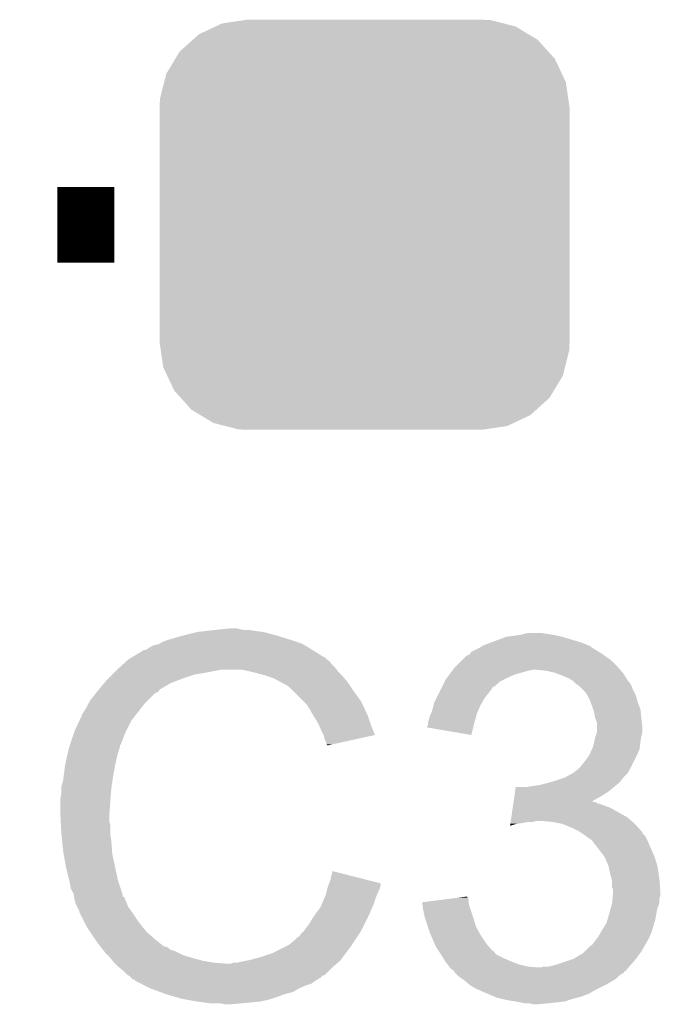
# Model space of a CAD drawing. Extents: x -9 to 122, y -9 to 65.
# Tile 81 of 256: x 6.83 to 8.55, y 40.94 to 43.59. Entities that reach past the tile are written whole.
import ezdxf

# ---------------------------------------------------------------- set-up
doc = ezdxf.new("R2010")
doc.units = 0
doc.layers.get('0').update_dxf_attribs({"linetype": 'CONTINUOUS'})
doc.layers.add('CLICKER_4_FOR_R7FA4M2A_V100_GTO', color=12, linetype='CONTINUOUS')
doc.layers.add('CLICKER_4_FOR_R7FA4M2A_V100_GTS', color=13, linetype='CONTINUOUS')

# ---------------------------------------------------------------- blocks, each defined once
blk = doc.blocks.new('CUSTOM_165')
for points in [[(-0.445816, 0.51162), (-0.400774, 0.532846), (0.441342, 0.51162), (0.406198, 0.532846)], [(-0.400774, 0.532846), (-0.383312, 0.541074), (0.406198, 0.532846), (0.373946, 0.541074)], [(-0.383312, 0.541074), (-0.323442, 0.549926), (0.373946, 0.541074), (0.339246, 0.549926)], [(-0.323442, 0.549926), (-0.31496, 0.55118), (0.339246, 0.549926), (0.31496, 0.55118)], [(-0.461888, 0.497124), (-0.445816, 0.51162), (0.465342, 0.497124), (0.441342, 0.51162)], [(-0.497124, 0.465342), (-0.461888, 0.497124), (0.49401, 0.465342), (0.465342, 0.497124)], [(-0.508918, 0.445816), (-0.497124, 0.465342), (0.51162, 0.445816), (0.49401, 0.465342)], [(-0.532846, 0.406198), (-0.508918, 0.445816), (0.53029, 0.406198), (0.51162, 0.445816)], [(-0.538686, 0.383312), (-0.532846, 0.406198), (0.541074, 0.383312), (0.53029, 0.406198)], [(-0.549926, 0.339246), (-0.538686, 0.383312), (0.54759, 0.339246), (0.541074, 0.383312)], [(-0.55118, 0.31496), (-0.549926, 0.339246), (0.55118, 0.31496), (0.54759, 0.339246)], [(-0.55118, -0.31496), (-0.55118, 0.31496), (0.55118, -0.31496), (0.55118, 0.31496)], [(-0.547588, -0.339246), (-0.55118, -0.31496), (0.549926, -0.339246), (0.55118, -0.31496)], [(-0.541074, -0.383312), (-0.547588, -0.339246), (0.538684, -0.383312), (0.549926, -0.339246)], [(-0.530288, -0.406198), (-0.541074, -0.383312), (0.532846, -0.406198), (0.538684, -0.383312)], [(-0.51162, -0.445816), (-0.530288, -0.406198), (0.508916, -0.445816), (0.532846, -0.406198)], [(-0.494008, -0.465342), (-0.51162, -0.445816), (0.497124, -0.465342), (0.508916, -0.445816)], [(-0.465342, -0.497124), (-0.494008, -0.465342), (0.461886, -0.497124), (0.497124, -0.465342)], [(-0.44134, -0.51162), (-0.465342, -0.497124), (0.445816, -0.51162), (0.461886, -0.497124)], [(-0.406198, -0.532846), (-0.44134, -0.51162), (0.400772, -0.532846), (0.445816, -0.51162)], [(-0.373944, -0.541074), (-0.406198, -0.532846), (0.383312, -0.541074), (0.400772, -0.532846)], [(-0.339246, -0.549926), (-0.373944, -0.541074), (0.32344, -0.549926), (0.383312, -0.541074)], [(-0.31496, -0.55118), (-0.339246, -0.549926), (0.31496, -0.55118), (0.32344, -0.549926)]]:
    blk.add_solid(points)

msp = doc.modelspace()

# ---------------------------------------------------------------- linework, layer by layer
at = {"layer": 'CLICKER_4_FOR_R7FA4M2A_V100_GTO', "const_width": 0.2032}
msp.add_lwpolyline([(6.92912, 43.03776), (7.08152, 43.03776)], dxfattribs=at)
at = {"layer": 'CLICKER_4_FOR_R7FA4M2A_V100_GTO'}
for points in [[(7.34822, 41.9481), (7.37235, 41.95064), (7.432042, 41.9481), (7.41934, 41.95064)], [(7.37235, 41.95064), (7.396482, 41.95318), (7.41934, 41.95064), (7.409182, 41.95318)], [(7.22884, 41.9227), (7.2644, 41.93286), (7.553452, 41.9227), (7.52094, 41.93286)], [(7.2644, 41.93286), (7.305042, 41.94302), (7.52094, 41.93286), (7.482842, 41.94302)], [(7.305042, 41.94302), (7.32663, 41.94556), (7.482842, 41.94302), (7.46252, 41.94556)], [(7.32663, 41.94556), (7.34822, 41.9481), (7.46252, 41.94556), (7.447282, 41.9481)], [(8.1026, 41.91762), (8.135622, 41.93032), (8.32782, 41.91762), (8.285478, 41.93032)], [(8.135622, 41.93032), (8.17372, 41.9354), (8.285478, 41.93032), (8.262618, 41.9354)], [(8.17372, 41.9354), (8.18388, 41.93794), (8.262618, 41.9354), (8.24484, 41.93794)], [(8.18388, 41.93794), (8.194042, 41.94048), (8.24484, 41.93794), (8.229602, 41.94048)], [(7.165344, 41.894762), (7.170422, 41.897302), (7.61441, 41.894762), (7.610346, 41.897302)], [(7.170422, 41.897302), (7.178042, 41.90238), (7.610346, 41.897302), (7.60222, 41.90238)], [(7.178042, 41.90238), (7.188202, 41.90746), (7.60222, 41.90238), (7.593332, 41.90746)], [(7.188202, 41.90746), (7.200902, 41.91), (7.593332, 41.90746), (7.588888, 41.91)], [(7.200902, 41.91), (7.205134, 41.91254), (7.588888, 41.91), (7.584442, 41.91254)], [(7.205134, 41.91254), (7.2136, 41.91762), (7.584442, 41.91254), (7.569202, 41.91762)], [(7.2136, 41.91762), (7.22122, 41.92016), (7.569202, 41.91762), (7.56158, 41.92016)], [(7.22122, 41.92016), (7.22884, 41.9227), (7.56158, 41.92016), (7.553452, 41.9227)], [(8.041646, 41.889682), (8.056878, 41.8973), (8.38454, 41.889682), (8.371838, 41.8973)], [(8.056878, 41.8973), (8.061958, 41.89984), (8.371838, 41.8973), (8.36803, 41.89984)], [(8.061958, 41.89984), (8.066192, 41.90238), (8.36803, 41.89984), (8.36422, 41.90238)], [(8.066192, 41.90238), (8.070418, 41.904916), (8.36422, 41.90238), (8.36168, 41.904916)], [(8.070418, 41.904916), (8.07466, 41.90746), (8.36168, 41.904916), (8.355324, 41.90746)], [(8.07466, 41.90746), (8.09562, 41.915082), (8.355324, 41.90746), (8.33628, 41.915082)], [(8.09562, 41.915082), (8.1026, 41.91762), (8.33628, 41.915082), (8.32782, 41.91762)], [(7.119622, 41.869362), (7.128082, 41.874438), (7.653018, 41.869362), (7.64794, 41.874438)], [(7.128082, 41.874438), (7.132322, 41.876982), (7.64794, 41.874438), (7.64286, 41.876982)], [(7.132322, 41.876982), (7.157722, 41.892222), (7.64286, 41.876982), (7.618476, 41.892222)], [(7.157722, 41.892222), (7.160266, 41.89476), (7.618476, 41.892222), (7.614414, 41.89476)], [(7.160266, 41.89476), (7.165344, 41.894762), (7.614414, 41.89476), (7.61441, 41.894762)], [(8.01624, 41.866818), (8.028944, 41.87952), (8.417562, 41.866818), (8.39978, 41.87952)], [(8.028944, 41.87952), (8.036562, 41.882064), (8.39978, 41.87952), (8.395966, 41.882064)], [(8.036562, 41.882064), (8.041646, 41.889682), (8.395966, 41.882064), (8.38454, 41.889682)], [(7.08914, 41.84142), (7.094678, 41.846498), (7.679946, 41.84142), (7.675882, 41.846498)], [(7.094678, 41.846498), (7.105762, 41.856658), (7.675882, 41.846498), (7.665722, 41.856658)], [(7.105762, 41.856658), (7.114074, 41.864278), (7.665722, 41.856658), (7.660642, 41.864278)], [(7.114074, 41.864278), (7.119618, 41.86936), (7.660642, 41.864278), (7.65302, 41.86936)], [(7.119618, 41.86936), (7.119622, 41.869362), (7.65302, 41.86936), (7.653018, 41.869362)], [(7.992112, 41.84142), (7.995922, 41.8465), (8.44169, 41.84142), (8.437246, 41.8465)], [(7.995922, 41.8465), (8.001002, 41.85158), (8.437246, 41.8465), (8.4328, 41.85158)], [(8.001002, 41.85158), (8.01624, 41.866818), (8.4328, 41.85158), (8.417562, 41.866818)], [(7.061198, 41.813478), (7.06628, 41.81856), (7.253724, 41.813478), (7.26694, 41.81856)], [(7.06628, 41.81856), (7.076438, 41.828718), (7.26694, 41.81856), (7.297418, 41.828718)], [(7.076438, 41.828718), (7.08152, 41.8338), (7.297418, 41.828718), (7.3279, 41.8338)], [(7.08152, 41.8338), (7.08914, 41.84142), (7.3279, 41.8338), (7.365998, 41.84142)], [(7.45998, 41.8338), (7.426958, 41.84142), (7.68604, 41.8338), (7.679946, 41.84142)], [(7.48792, 41.826178), (7.45998, 41.8338), (7.693662, 41.826178), (7.68604, 41.8338)], [(7.495536, 41.82364), (7.48792, 41.826178), (7.6962, 41.82364), (7.693662, 41.826178)], [(7.510778, 41.81856), (7.495536, 41.82364), (7.700434, 41.81856), (7.6962, 41.82364)], [(7.528562, 41.8084), (7.510778, 41.81856), (7.7089, 41.8084), (7.700434, 41.81856)], [(7.973062, 41.81602), (7.976872, 41.8211), (8.13054, 41.81602), (8.1407, 41.8211)], [(7.976872, 41.8211), (7.982586, 41.82872), (8.1407, 41.8211), (8.158478, 41.82872)], [(7.982586, 41.82872), (7.990206, 41.83888), (8.158478, 41.82872), (8.19404, 41.83888)], [(7.990206, 41.83888), (7.992112, 41.84142), (8.19404, 41.83888), (8.206738, 41.84142)], [(8.242298, 41.83888), (8.216902, 41.84142), (8.443912, 41.83888), (8.44169, 41.84142)], [(8.265158, 41.8338), (8.242298, 41.83888), (8.448356, 41.8338), (8.443912, 41.83888)], [(8.271938, 41.831258), (8.265158, 41.8338), (8.45058, 41.831258), (8.448356, 41.8338)], [(8.28548, 41.82618), (8.271938, 41.831258), (8.453756, 41.82618), (8.45058, 41.831258)], [(8.303258, 41.81856), (8.28548, 41.82618), (8.458518, 41.81856), (8.453756, 41.82618)], [(8.315958, 41.810942), (8.303258, 41.81856), (8.46328, 41.810942), (8.458518, 41.81856)], [(7.040028, 41.788074), (7.054848, 41.80586), (7.203438, 41.788074), (7.233918, 41.80586)], [(7.054848, 41.80586), (7.061198, 41.813478), (7.233918, 41.80586), (7.253724, 41.813478)], [(7.543798, 41.80078), (7.528562, 41.8084), (7.71398, 41.80078), (7.7089, 41.8084)], [(7.55142, 41.7957), (7.543798, 41.80078), (7.717368, 41.7957), (7.71398, 41.80078)], [(7.55396, 41.79316), (7.55142, 41.7957), (7.71906, 41.79316), (7.717368, 41.7957)], [(7.589522, 41.757598), (7.55396, 41.79316), (7.74446, 41.757598), (7.71906, 41.79316)], [(7.95909, 41.78808), (7.962896, 41.795692), (8.09498, 41.78808), (8.100056, 41.795692)], [(7.962896, 41.795692), (7.9629, 41.7957), (8.100056, 41.795692), (8.102594, 41.7957)], [(7.9629, 41.7957), (7.97052, 41.81094), (8.102594, 41.7957), (8.12038, 41.81094)], [(7.97052, 41.81094), (7.973062, 41.81602), (8.12038, 41.81094), (8.13054, 41.81602)], [(8.315962, 41.810938), (8.315958, 41.810942), (8.463282, 41.810938), (8.46328, 41.810942)], [(8.3185, 41.8084), (8.315962, 41.810938), (8.46582, 41.8084), (8.463282, 41.810938)], [(8.323578, 41.803322), (8.3185, 41.8084), (8.469206, 41.803322), (8.46582, 41.8084)], [(8.327392, 41.80078), (8.323578, 41.803322), (8.4709, 41.80078), (8.469206, 41.803322)], [(8.3312, 41.79824), (8.327392, 41.80078), (8.471916, 41.79824), (8.4709, 41.80078)], [(8.34136, 41.78808), (8.3312, 41.79824), (8.47598, 41.78808), (8.471916, 41.79824)], [(7.01802, 41.76014), (7.031846, 41.777918), (7.172962, 41.76014), (7.19074, 41.777918)], [(7.031846, 41.777918), (7.035798, 41.782998), (7.19074, 41.777918), (7.200894, 41.782998)], [(7.035798, 41.782998), (7.0358, 41.783), (7.200894, 41.782998), (7.200894, 41.783)], [(7.0358, 41.783), (7.040028, 41.788074), (7.200894, 41.783), (7.203438, 41.788074)], [(7.94258, 41.75506), (7.947658, 41.765218), (8.071394, 41.75506), (8.077198, 41.765218)], [(7.947658, 41.765218), (7.95401, 41.77792), (8.077198, 41.765218), (8.08736, 41.77792)], [(7.95401, 41.77792), (7.95909, 41.78808), (8.08736, 41.77792), (8.09498, 41.78808)], [(8.348978, 41.78046), (8.34136, 41.78808), (8.479792, 41.78046), (8.47598, 41.78808)], [(8.353336, 41.772838), (8.348978, 41.78046), (8.483602, 41.772838), (8.479792, 41.78046)], [(8.35914, 41.762682), (8.353336, 41.772838), (8.486504, 41.762682), (8.483602, 41.772838)], [(7.00532, 41.737282), (7.0104, 41.747438), (7.152924, 41.737282), (7.160824, 41.747438)], [(7.0104, 41.747438), (7.011922, 41.749978), (7.160824, 41.747438), (7.1628, 41.749978)], [(7.011922, 41.749978), (7.01802, 41.76014), (7.1628, 41.749978), (7.172962, 41.76014)], [(7.599678, 41.747442), (7.589522, 41.757598), (7.74954, 41.747442), (7.74446, 41.757598)], [(7.605776, 41.73728), (7.599678, 41.747442), (7.75462, 41.73728), (7.74954, 41.747442)], [(7.934962, 41.727122), (7.9405, 41.747438), (8.058008, 41.727122), (8.06704, 41.747438)], [(7.9405, 41.747438), (7.94258, 41.75506), (8.06704, 41.747438), (8.071394, 41.75506)], [(8.361998, 41.75506), (8.35914, 41.762682), (8.48868, 41.75506), (8.486504, 41.762682)], [(8.36676, 41.74236), (8.361998, 41.75506), (8.493444, 41.74236), (8.48868, 41.75506)], [(8.3693, 41.734738), (8.36676, 41.74236), (8.4963, 41.734738), (8.493444, 41.74236)], [(6.987986, 41.704258), (6.99516, 41.719504), (7.12724, 41.704258), (7.139098, 41.719504)], [(6.99516, 41.719504), (6.995166, 41.722046), (7.139098, 41.719504), (7.141074, 41.722046)], [(6.995166, 41.722046), (6.997702, 41.724584), (7.141074, 41.722046), (7.143048, 41.724584)], [(6.997702, 41.724584), (7.000242, 41.729662), (7.143048, 41.724584), (7.146998, 41.729662)], [(7.000242, 41.729662), (7.00532, 41.737282), (7.146998, 41.729662), (7.152924, 41.737282)], [(7.619492, 41.71442), (7.605776, 41.73728), (7.76478, 41.71442), (7.75462, 41.73728)], [(7.63016, 41.69664), (7.619492, 41.71442), (7.770708, 41.69664), (7.76478, 41.71442)], [(7.927338, 41.7068), (7.92988, 41.716962), (8.05203, 41.7068), (8.0548, 41.716962)], [(7.92988, 41.716962), (7.93369, 41.72458), (8.0548, 41.716962), (8.056878, 41.72458)], [(7.93369, 41.72458), (7.934962, 41.727122), (8.056878, 41.72458), (8.058008, 41.727122)], [(8.371838, 41.727122), (8.3693, 41.734738), (8.497062, 41.727122), (8.4963, 41.734738)], [(8.37438, 41.711882), (8.371838, 41.727122), (8.498586, 41.711882), (8.497062, 41.727122)], [(8.375398, 41.70934), (8.37438, 41.711882), (8.49884, 41.70934), (8.498586, 41.711882)], [(6.97484, 41.67632), (6.987986, 41.704258), (7.11327, 41.67632), (7.12724, 41.704258)], [(7.632418, 41.69156), (7.63016, 41.69664), (7.7724, 41.69156), (7.770708, 41.69664)], [(7.64032, 41.67378), (7.632418, 41.69156), (7.779494, 41.67378), (7.7724, 41.69156)], [(7.92226, 41.686498), (7.922266, 41.689026), (8.046716, 41.686498), (8.04735, 41.689026)], [(8.04162, 41.666162), (7.92226, 41.686498), (8.04162, 41.666162), (8.046716, 41.686498)], [(7.922266, 41.689026), (7.9248, 41.691566), (8.04735, 41.689026), (8.047988, 41.691566)], [(7.9248, 41.69664), (7.924802, 41.699182), (8.04926, 41.69664), (8.049952, 41.699182)], [(7.9248, 41.691566), (7.9248, 41.69664), (8.047988, 41.691566), (8.04926, 41.69664)], [(7.924802, 41.699182), (7.927338, 41.7068), (8.049952, 41.699182), (8.05203, 41.7068)], [(8.379458, 41.699184), (8.375398, 41.70934), (8.49997, 41.699184), (8.49884, 41.70934)], [(8.37946, 41.686478), (8.379458, 41.699184), (8.50138, 41.686478), (8.49997, 41.699184)], [(8.37946, 41.673784), (8.37946, 41.686478), (8.50138, 41.673784), (8.50138, 41.686478)], [(6.962988, 41.64076), (6.973992, 41.67378), (7.099296, 41.64076), (7.112, 41.67378)], [(6.973992, 41.67378), (6.97484, 41.67632), (7.112, 41.67378), (7.11327, 41.67632)], [(7.644134, 41.666154), (7.64032, 41.67378), (7.782534, 41.666154), (7.779494, 41.67378)], [(7.6454, 41.663622), (7.644134, 41.666154), (7.77102, 41.663622), (7.782534, 41.666154)], [(7.647938, 41.653462), (7.6454, 41.663622), (7.724822, 41.653462), (7.77102, 41.663622)], [(8.374382, 41.65854), (8.376074, 41.66362), (8.497992, 41.65854), (8.49884, 41.66362)], [(8.376074, 41.66362), (8.379458, 41.673778), (8.49884, 41.66362), (8.50138, 41.673778)], [(8.379458, 41.673778), (8.37946, 41.673784), (8.50138, 41.673778), (8.50138, 41.673784)], [(6.959602, 41.6306), (6.960446, 41.633138), (7.095912, 41.6306), (7.096758, 41.633138)], [(6.960446, 41.633138), (6.962138, 41.638214), (7.096758, 41.633138), (7.09676, 41.638214)], [(6.962138, 41.638214), (6.962988, 41.64076), (7.09676, 41.638214), (7.099296, 41.64076)], [(7.65048, 41.64838), (7.647938, 41.653462), (7.701714, 41.64838), (7.724822, 41.653462)], [(7.65302, 41.640764), (7.65048, 41.64838), (7.667082, 41.640764), (7.701714, 41.64838)], [(7.655552, 41.638228), (7.65302, 41.640764), (7.655552, 41.638228), (7.667082, 41.640764)], [(8.36591, 41.628058), (8.3693, 41.635682), (8.493758, 41.628058), (8.49471, 41.635682)], [(8.3693, 41.635682), (8.372122, 41.64838), (8.49471, 41.635682), (8.4963, 41.64838)], [(8.372122, 41.64838), (8.374382, 41.65854), (8.4963, 41.64838), (8.497992, 41.65854)], [(6.94944, 41.58488), (6.95452, 41.60774), (7.08406, 41.58488), (7.08914, 41.60774)], [(6.95452, 41.60774), (6.956778, 41.6179), (7.08914, 41.60774), (7.091682, 41.6179)], [(6.956778, 41.6179), (6.959602, 41.6306), (7.091682, 41.6179), (7.095912, 41.6306)], [(8.34644, 41.59504), (8.357324, 41.61028), (8.478518, 41.59504), (8.48614, 41.61028)], [(8.357324, 41.61028), (8.35914, 41.61282), (8.48614, 41.61028), (8.487228, 41.61282)], [(8.35914, 41.61282), (8.36591, 41.628058), (8.487228, 41.61282), (8.493758, 41.628058)], [(6.945946, 41.55694), (6.94944, 41.584878), (7.07898, 41.55694), (7.084058, 41.584878)], [(6.94944, 41.584878), (6.94944, 41.58488), (7.084058, 41.584878), (7.08406, 41.58488)], [(8.326122, 41.572182), (8.336282, 41.582342), (8.467088, 41.572182), (8.472168, 41.582342)], [(8.336282, 41.582342), (8.34644, 41.59504), (8.472168, 41.582342), (8.478518, 41.59504)], [(6.94436, 41.544242), (6.945946, 41.55694), (7.077026, 41.544242), (7.07898, 41.55694)], [(8.293102, 41.55186), (8.311392, 41.56202), (8.450578, 41.55186), (8.460738, 41.56202)], [(8.311392, 41.56202), (8.315966, 41.56456), (8.460738, 41.56202), (8.462008, 41.56456)], [(8.315966, 41.56456), (8.3185, 41.564582), (8.462008, 41.56456), (8.46202, 41.564582)], [(8.3185, 41.564582), (8.318506, 41.567096), (8.46202, 41.564582), (8.463278, 41.567096)], [(8.318506, 41.567096), (8.318508, 41.567104), (8.463278, 41.567096), (8.463284, 41.567104)], [(8.318508, 41.567104), (8.32231, 41.56964), (8.463284, 41.567104), (8.465818, 41.56964)], [(8.32231, 41.56964), (8.326122, 41.572182), (8.465818, 41.56964), (8.467088, 41.572182)], [(6.93928, 41.526464), (6.94436, 41.544242), (7.07429, 41.526464), (7.077026, 41.544242)], [(6.93928, 41.523922), (6.93928, 41.526464), (7.0739, 41.523922), (7.07429, 41.526464)], [(8.159178, 41.51376), (8.16104, 41.52646), (8.409938, 41.51376), (8.425178, 41.52646)], [(8.191502, 41.52646), (8.20674, 41.529), (8.425178, 41.52646), (8.428226, 41.529)], [(8.20674, 41.529), (8.22452, 41.53154), (8.428226, 41.529), (8.431274, 41.53154)], [(8.22452, 41.53154), (8.244838, 41.53662), (8.431274, 41.53154), (8.437372, 41.53662)], [(8.244838, 41.53662), (8.253298, 41.539158), (8.437372, 41.53662), (8.440418, 41.539158)], [(8.253298, 41.539158), (8.27024, 41.54424), (8.440418, 41.539158), (8.444482, 41.54424)], [(8.27024, 41.54424), (8.293094, 41.551858), (8.444482, 41.54424), (8.450578, 41.551858)], [(8.293094, 41.551858), (8.293102, 41.55186), (8.450578, 41.551858), (8.450578, 41.55186)], [(6.93674, 41.493442), (6.93928, 41.508682), (7.071554, 41.493442), (7.072726, 41.508682)], [(6.93928, 41.508682), (6.93928, 41.523922), (7.072726, 41.508682), (7.0739, 41.523922)], [(8.155452, 41.48834), (8.157318, 41.501062), (8.36678, 41.48834), (8.38962, 41.501062)], [(8.157318, 41.501062), (8.159178, 41.51376), (8.38962, 41.501062), (8.409938, 41.51376)], [(6.93674, 41.4909), (6.93674, 41.493442), (7.07136, 41.4909), (7.071554, 41.493442)], [(6.93674, 41.455342), (6.93674, 41.4909), (7.06882, 41.455342), (7.07136, 41.4909)], [(8.15285, 41.47058), (8.153966, 41.4782), (8.415022, 41.47058), (8.3947, 41.4782)], [(8.153966, 41.4782), (8.154712, 41.48328), (8.3947, 41.4782), (8.379462, 41.48328)], [(8.154712, 41.48328), (8.155084, 41.485818), (8.379462, 41.48328), (8.374384, 41.485818)], [(8.155084, 41.48582), (8.155452, 41.48834), (8.369306, 41.48582), (8.36678, 41.48834)], [(8.155084, 41.485818), (8.155084, 41.48582), (8.374384, 41.485818), (8.369306, 41.48582)], [(6.93674, 41.45534), (6.93674, 41.455342), (7.06882, 41.45534), (7.06882, 41.455342)], [(6.937884, 41.432478), (6.93674, 41.45534), (7.06882, 41.432478), (7.06882, 41.45534)], [(8.149128, 41.44518), (8.15285, 41.47058), (8.46074, 41.44518), (8.415022, 41.47058)], [(6.938392, 41.422318), (6.937884, 41.432478), (7.07136, 41.422318), (7.06882, 41.432478)], [(6.93928, 41.40454), (6.938392, 41.422318), (7.07136, 41.40454), (7.07136, 41.422318)], [(8.145784, 41.422352), (8.146522, 41.4274), (8.145784, 41.422352), (8.163558, 41.4274)], [(8.146522, 41.4274), (8.146894, 41.42994), (8.163558, 41.4274), (8.18134, 41.42994)], [(8.146894, 41.42994), (8.147268, 41.43248), (8.18134, 41.42994), (8.194038, 41.43248)], [(8.147268, 41.43248), (8.14764, 41.43502), (8.206738, 41.43248), (8.216898, 41.43502)], [(8.14764, 41.43502), (8.149128, 41.44518), (8.472352, 41.43502), (8.46074, 41.44518)], [(8.26008, 41.43248), (8.229602, 41.43502), (8.475256, 41.43248), (8.472352, 41.43502)], [(8.285478, 41.4274), (8.26008, 41.43248), (8.48106, 41.4274), (8.475256, 41.43248)], [(8.31088, 41.41724), (8.285478, 41.4274), (8.49009, 41.41724), (8.48106, 41.4274)], [(6.940044, 41.396918), (6.93928, 41.40454), (7.07136, 41.396918), (7.07136, 41.40454)], [(6.941566, 41.381682), (6.940044, 41.396918), (7.0739, 41.381682), (7.07136, 41.396918)], [(8.331198, 41.40708), (8.31088, 41.41724), (8.499118, 41.40708), (8.49009, 41.41724)], [(8.335018, 41.404534), (8.331198, 41.40708), (8.50138, 41.404534), (8.499118, 41.40708)], [(8.33883, 41.401994), (8.335018, 41.404534), (8.501386, 41.401994), (8.50138, 41.404534)], [(8.34644, 41.39692), (8.33883, 41.401994), (8.50646, 41.39692), (8.501386, 41.401994)], [(8.349832, 41.394376), (8.34644, 41.39692), (8.509002, 41.394376), (8.50646, 41.39692)], [(8.3566, 41.3893), (8.349832, 41.394376), (8.51154, 41.3893), (8.509002, 41.394376)], [(6.94436, 41.353738), (6.941566, 41.381682), (7.075896, 41.353738), (7.0739, 41.381682)], [(8.36422, 41.38422), (8.3566, 41.3893), (8.51408, 41.38422), (8.51154, 41.3893)], [(8.366758, 41.38168), (8.36422, 41.38422), (8.51535, 41.38168), (8.51408, 41.38422)], [(8.368734, 41.37914), (8.366758, 41.38168), (8.51662, 41.37914), (8.51535, 41.38168)], [(8.382566, 41.36136), (8.368734, 41.37914), (8.52424, 41.36136), (8.51662, 41.37914)], [(6.945706, 41.346118), (6.94436, 41.353738), (7.07644, 41.346118), (7.075896, 41.353738)], [(6.95198, 41.31056), (6.945706, 41.346118), (7.084062, 41.31056), (7.07644, 41.346118)], [(8.38454, 41.35882), (8.382566, 41.36136), (8.52537, 41.35882), (8.52424, 41.36136)], [(8.399778, 41.3385), (8.38454, 41.35882), (8.534402, 41.3385), (8.52537, 41.35882)], [(8.409938, 41.315642), (8.399778, 41.3385), (8.541258, 41.315642), (8.534402, 41.3385)], [(8.410504, 41.3131), (8.409938, 41.315642), (8.54202, 41.3131), (8.541258, 41.315642)], [(6.96087, 41.275), (6.95198, 41.31056), (7.091682, 41.275), (7.084062, 41.31056)], [(7.66318, 41.277542), (7.668282, 41.300396), (7.757888, 41.277542), (7.668282, 41.300396)], [(8.41502, 41.292778), (8.410504, 41.3131), (8.545148, 41.292778), (8.54202, 41.3131)], [(8.41865, 41.280082), (8.41502, 41.292778), (8.5471, 41.280082), (8.545148, 41.292778)], [(6.96214, 41.26992), (6.96087, 41.275), (7.093376, 41.26992), (7.091682, 41.275)], [(6.96468, 41.254682), (6.96214, 41.26992), (7.098454, 41.254682), (7.093376, 41.26992)], [(7.655562, 41.257222), (7.657464, 41.262298), (7.79653, 41.257222), (7.7978, 41.262298)], [(7.657464, 41.262298), (7.659362, 41.267362), (7.7978, 41.262298), (7.7978, 41.267362)], [(7.659362, 41.267362), (7.66318, 41.277542), (7.7978, 41.267362), (7.757888, 41.277542)], [(8.4201, 41.275004), (8.41865, 41.280082), (8.547492, 41.275004), (8.5471, 41.280082)], [(8.4201, 41.257224), (8.4201, 41.275004), (8.54886, 41.257224), (8.547492, 41.275004)], [(6.972298, 41.239442), (6.96468, 41.254682), (7.103532, 41.239442), (7.098454, 41.254682)], [(6.972724, 41.236896), (6.972298, 41.239442), (7.10438, 41.236896), (7.103532, 41.239442)], [(6.973572, 41.231814), (6.972724, 41.236896), (7.104394, 41.231814), (7.10438, 41.236896)], [(7.647214, 41.229282), (7.65048, 41.236902), (7.7851, 41.229282), (7.788148, 41.236902)], [(7.65048, 41.236902), (7.651748, 41.24198), (7.788148, 41.236902), (7.79018, 41.24198)], [(7.651748, 41.24198), (7.65429, 41.252138), (7.79018, 41.24198), (7.79526, 41.252138)], [(7.65429, 41.252138), (7.655562, 41.257222), (7.79526, 41.252138), (7.79653, 41.257222)], [(8.422638, 41.252144), (8.4201, 41.257224), (8.54925, 41.252144), (8.54886, 41.257224)], [(8.421792, 41.234358), (8.42264, 41.244518), (8.549638, 41.234358), (8.549638, 41.244518)], [(8.42264, 41.247062), (8.422638, 41.252144), (8.54964, 41.247062), (8.54925, 41.252144)], [(8.42264, 41.244518), (8.42264, 41.247062), (8.549638, 41.244518), (8.54964, 41.247062)], [(6.973996, 41.229272), (6.973572, 41.231814), (7.10946, 41.229272), (7.104394, 41.231814)], [(6.97484, 41.2242), (6.973996, 41.229272), (7.111154, 41.2242), (7.10946, 41.229272)], [(6.975476, 41.221662), (6.97484, 41.2242), (7.112, 41.221662), (7.111154, 41.2242)], [(6.977378, 41.214042), (6.975476, 41.221662), (7.115266, 41.214042), (7.112, 41.221662)], [(6.982462, 41.203878), (6.977378, 41.214042), (7.119622, 41.203878), (7.115266, 41.214042)], [(7.63524, 41.201342), (7.640682, 41.214042), (7.774576, 41.201342), (7.78002, 41.214042)], [(7.640682, 41.214042), (7.647214, 41.229282), (7.78002, 41.214042), (7.7851, 41.229282)], [(7.90958, 41.21658), (7.969262, 41.224196), (8.03402, 41.21658), (8.03402, 41.224196)], [(7.909582, 41.216578), (7.90958, 41.21658), (8.03402, 41.216578), (8.03402, 41.21658)], [(7.91084, 41.206422), (7.909582, 41.216578), (8.03656, 41.206422), (8.03402, 41.216578)], [(7.969262, 41.224196), (8.009072, 41.229276), (8.03402, 41.224196), (8.031482, 41.229276)], [(8.009072, 41.229276), (8.028946, 41.231812), (8.031482, 41.229276), (8.028946, 41.231812)], [(8.416634, 41.201338), (8.420098, 41.214036), (8.54202, 41.201338), (8.547098, 41.214036)], [(8.420098, 41.214036), (8.4201, 41.214042), (8.547098, 41.214036), (8.547098, 41.214042)], [(8.4201, 41.214042), (8.421156, 41.226736), (8.547098, 41.214042), (8.5471, 41.226736)], [(8.421156, 41.226736), (8.421792, 41.234358), (8.5471, 41.226736), (8.549638, 41.234358)], [(6.987538, 41.193724), (6.982462, 41.203878), (7.126876, 41.193724), (7.119622, 41.203878)], [(6.98754, 41.191184), (6.987538, 41.193724), (7.12869, 41.191184), (7.126876, 41.193724)], [(6.990082, 41.1861), (6.98754, 41.191184), (7.13232, 41.1861), (7.12869, 41.191184)], [(7.001512, 41.16324), (6.990082, 41.1861), (7.14756, 41.16324), (7.13232, 41.1861)], [(7.618304, 41.17848), (7.62508, 41.18864), (7.76478, 41.17848), (7.769134, 41.18864)], [(7.62508, 41.18864), (7.63524, 41.201342), (7.769134, 41.18864), (7.774576, 41.201342)], [(7.9121, 41.19626), (7.91084, 41.206422), (8.039948, 41.19626), (8.03656, 41.206422)], [(7.916616, 41.17594), (7.9121, 41.19626), (8.04672, 41.17594), (8.039948, 41.19626)], [(8.40867, 41.173398), (8.41248, 41.1861), (8.53694, 41.173398), (8.539056, 41.1861)], [(8.41248, 41.1861), (8.413172, 41.18864), (8.539056, 41.1861), (8.53948, 41.18864)], [(8.413172, 41.18864), (8.416634, 41.201338), (8.53948, 41.18864), (8.54202, 41.201338)], [(7.00786, 41.150542), (7.001512, 41.16324), (7.15772, 41.150542), (7.14756, 41.16324)], [(7.59206, 41.140382), (7.607302, 41.160702), (7.74573, 41.140382), (7.75589, 41.160702)], [(7.607302, 41.160702), (7.614918, 41.1734), (7.75589, 41.160702), (7.762238, 41.1734)], [(7.614918, 41.1734), (7.618304, 41.17848), (7.762238, 41.1734), (7.76478, 41.17848)], [(7.91718, 41.173402), (7.916616, 41.17594), (8.047482, 41.173402), (8.04672, 41.17594)], [(7.924802, 41.150538), (7.91718, 41.173402), (8.05434, 41.150538), (8.047482, 41.173402)], [(8.39216, 41.14038), (8.404862, 41.1607), (8.527506, 41.14038), (8.533312, 41.1607)], [(8.404862, 41.1607), (8.40867, 41.173398), (8.533312, 41.1607), (8.53694, 41.173398)], [(7.016328, 41.13784), (7.00786, 41.150542), (7.16788, 41.13784), (7.15772, 41.150542)], [(7.029874, 41.117522), (7.016328, 41.13784), (7.190738, 41.117522), (7.16788, 41.13784)], [(7.57936, 41.125144), (7.584442, 41.132762), (7.735994, 41.125144), (7.741074, 41.132762)], [(7.584442, 41.132762), (7.589516, 41.137838), (7.741074, 41.132762), (7.744458, 41.137838)], [(7.589516, 41.137838), (7.59206, 41.140382), (7.744458, 41.137838), (7.74573, 41.140382)], [(7.92988, 41.1353), (7.924802, 41.150538), (8.062808, 41.1353), (8.05434, 41.150538)], [(7.933146, 41.12768), (7.92988, 41.1353), (8.06704, 41.12768), (8.062808, 41.1353)], [(8.382002, 41.122602), (8.390706, 41.137838), (8.52025, 41.122602), (8.52678, 41.137838)], [(8.390706, 41.137838), (8.39216, 41.14038), (8.52678, 41.137838), (8.527506, 41.14038)], [(7.03326, 41.11244), (7.029874, 41.117522), (7.197092, 41.11244), (7.190738, 41.117522)], [(7.044984, 41.0972), (7.03326, 41.11244), (7.216146, 41.0972), (7.197092, 41.11244)], [(7.551418, 41.10228), (7.566658, 41.114978), (7.720752, 41.10228), (7.729218, 41.114978)], [(7.566658, 41.114978), (7.574284, 41.122602), (7.729218, 41.114978), (7.7343, 41.122602)], [(7.574284, 41.122602), (7.57936, 41.125144), (7.7343, 41.122602), (7.735994, 41.125144)], [(7.942946, 41.104818), (7.933146, 41.12768), (8.08228, 41.104818), (8.06704, 41.12768)], [(7.94512, 41.099742), (7.942946, 41.104818), (8.086724, 41.099742), (8.08228, 41.104818)], [(8.36676, 41.102284), (8.37184, 41.1099), (8.509002, 41.102284), (8.513354, 41.1099)], [(8.37184, 41.1099), (8.379966, 41.120058), (8.513354, 41.1099), (8.51916, 41.120058)], [(8.379966, 41.120058), (8.382002, 41.122602), (8.51916, 41.120058), (8.52025, 41.122602)], [(7.044986, 41.097198), (7.044984, 41.0972), (7.221224, 41.097198), (7.216146, 41.0972)], [(7.04694, 41.094658), (7.044986, 41.097198), (7.2263, 41.094658), (7.221224, 41.097198)], [(7.050846, 41.08958), (7.04694, 41.094658), (7.231384, 41.08958), (7.2263, 41.094658)], [(7.054754, 41.0845), (7.050846, 41.08958), (7.24662, 41.0845), (7.231384, 41.08958)], [(7.05866, 41.079422), (7.054754, 41.0845), (7.256776, 41.079422), (7.24662, 41.0845)], [(7.063744, 41.074338), (7.05866, 41.079422), (7.266942, 41.074338), (7.256776, 41.079422)], [(7.47522, 41.06926), (7.5057, 41.07942), (7.6962, 41.06926), (7.70382, 41.07942)], [(7.5057, 41.07942), (7.546338, 41.09974), (7.70382, 41.07942), (7.71906, 41.09974)], [(7.546338, 41.09974), (7.551418, 41.10228), (7.71906, 41.09974), (7.720752, 41.10228)], [(7.95274, 41.087038), (7.94512, 41.099742), (8.097848, 41.087038), (8.086724, 41.099742)], [(7.954434, 41.0845), (7.95274, 41.087038), (8.100068, 41.0845), (8.097848, 41.087038)], [(7.954438, 41.084492), (7.954434, 41.0845), (8.102604, 41.084492), (8.100068, 41.0845)], [(7.959516, 41.076878), (7.954438, 41.084492), (8.107686, 41.076878), (8.102604, 41.084492)], [(7.962902, 41.0718), (7.959516, 41.076878), (8.117842, 41.0718), (8.107686, 41.076878)], [(8.320194, 41.06672), (8.341362, 41.079422), (8.48614, 41.06672), (8.495212, 41.079422)], [(8.341362, 41.079422), (8.346438, 41.084498), (8.495212, 41.079422), (8.49884, 41.084498)], [(8.346438, 41.084498), (8.361684, 41.099742), (8.49884, 41.084498), (8.50755, 41.099742)], [(8.361684, 41.099742), (8.36676, 41.102284), (8.50755, 41.099742), (8.509002, 41.102284)], [(7.07136, 41.06672), (7.063744, 41.074338), (7.29234, 41.06672), (7.266942, 41.074338)], [(7.077456, 41.0591), (7.07136, 41.06672), (7.32028, 41.0591), (7.29234, 41.06672)], [(7.081518, 41.054022), (7.077456, 41.0591), (7.350748, 41.054022), (7.32028, 41.0591)], [(7.08152, 41.05402), (7.081518, 41.054022), (7.350758, 41.05402), (7.350748, 41.054022)], [(7.08406, 41.05148), (7.08152, 41.05402), (7.383778, 41.05148), (7.350758, 41.05402)], [(7.091678, 41.043862), (7.08406, 41.05148), (7.6708, 41.043862), (7.67969, 41.05148)], [(7.383778, 41.05148), (7.393942, 41.051482), (7.67969, 41.05148), (7.679692, 41.051482)], [(7.393942, 41.051482), (7.401564, 41.05402), (7.679692, 41.051482), (7.682654, 41.05402)], [(7.411722, 41.05402), (7.42188, 41.05656), (7.682654, 41.05402), (7.685618, 41.05656)], [(7.42188, 41.05656), (7.43457, 41.059098), (7.685618, 41.05656), (7.68858, 41.059098)], [(7.43457, 41.059098), (7.44728, 41.06164), (7.68858, 41.059098), (7.690486, 41.06164)], [(7.44728, 41.06164), (7.47522, 41.06926), (7.690486, 41.06164), (7.6962, 41.06926)], [(7.967474, 41.06418), (7.962902, 41.0718), (8.13308, 41.06418), (8.117842, 41.0718)], [(7.970518, 41.059102), (7.967474, 41.06418), (8.14493, 41.059102), (8.13308, 41.06418)], [(7.972426, 41.05656), (7.970518, 41.059102), (8.15086, 41.05656), (8.14493, 41.059102)], [(7.97814, 41.04894), (7.972426, 41.05656), (8.171182, 41.04894), (8.15086, 41.05656)], [(8.270238, 41.04894), (8.315962, 41.06418), (8.470896, 41.04894), (8.483962, 41.06418)], [(8.315962, 41.06418), (8.320194, 41.06672), (8.483962, 41.06418), (8.48614, 41.06672)], [(7.09168, 41.04386), (7.091678, 41.043862), (7.670796, 41.04386), (7.6708, 41.043862)], [(7.104378, 41.033702), (7.09168, 41.04386), (7.660638, 41.033702), (7.670796, 41.04386)], [(7.114538, 41.023542), (7.104378, 41.033702), (7.650478, 41.023542), (7.660638, 41.033702)], [(7.118352, 41.021), (7.114538, 41.023542), (7.647936, 41.021), (7.650478, 41.023542)], [(7.98195, 41.04386), (7.97814, 41.04894), (8.194042, 41.04386), (8.171182, 41.04894)], [(7.983856, 41.04132), (7.98195, 41.04386), (8.219438, 41.04132), (8.194042, 41.04386)], [(7.985758, 41.038782), (7.983856, 41.04132), (8.462186, 41.038782), (8.464362, 41.04132)], [(7.993378, 41.033702), (7.985758, 41.038782), (8.45783, 41.033702), (8.462186, 41.038782)], [(7.995074, 41.03116), (7.993378, 41.033702), (8.455652, 41.03116), (8.45783, 41.033702)], [(7.995084, 41.031146), (7.995074, 41.03116), (8.453114, 41.031146), (8.455652, 41.03116)], [(7.99846, 41.02608), (7.995084, 41.031146), (8.450574, 41.02608), (8.453114, 41.031146)], [(7.998462, 41.026078), (7.99846, 41.02608), (8.450574, 41.026078), (8.450574, 41.02608)], [(8.001002, 41.023538), (7.998462, 41.026078), (8.445498, 41.023538), (8.450574, 41.026078)], [(8.219438, 41.04132), (8.229604, 41.041322), (8.464362, 41.04132), (8.464364, 41.041322)], [(8.229604, 41.041322), (8.234684, 41.04386), (8.464364, 41.041322), (8.46654, 41.04386)], [(8.249922, 41.04386), (8.270238, 41.04894), (8.46654, 41.04386), (8.470896, 41.04894)], [(7.12216, 41.01846), (7.118352, 41.021), (7.640328, 41.01846), (7.647936, 41.021)], [(7.122164, 41.018456), (7.12216, 41.01846), (7.640318, 41.018456), (7.640328, 41.01846)], [(7.127242, 41.013378), (7.122164, 41.018456), (7.635238, 41.013378), (7.640318, 41.018456)], [(7.132314, 41.008306), (7.127242, 41.013378), (7.626782, 41.008306), (7.635238, 41.013378)], [(7.137378, 41.0083), (7.132314, 41.008306), (7.626772, 41.0083), (7.626782, 41.008306)], [(7.1374, 41.005774), (7.137378, 41.0083), (7.622562, 41.005774), (7.626772, 41.0083)], [(7.137428, 41.00576), (7.1374, 41.005774), (7.62254, 41.00576), (7.622562, 41.005774)], [(7.152658, 40.99814), (7.137428, 41.00576), (7.612378, 40.99814), (7.62254, 41.00576)], [(7.162812, 40.99306), (7.152658, 40.99814), (7.597142, 40.99306), (7.612378, 40.99814)], [(8.006078, 41.018462), (8.001002, 41.023538), (8.437884, 41.018462), (8.445498, 41.023538)], [(8.006084, 41.018458), (8.006078, 41.018462), (8.437878, 41.018458), (8.437884, 41.018462)], [(8.016752, 41.010838), (8.006084, 41.018458), (8.430258, 41.010838), (8.437878, 41.018458)], [(8.02386, 41.00576), (8.016752, 41.010838), (8.421794, 41.00576), (8.430258, 41.010838)], [(8.036054, 40.9956), (8.02386, 41.00576), (8.40486, 40.9956), (8.421794, 41.00576)], [(7.17804, 40.98544), (7.162812, 40.99306), (7.579358, 40.98544), (7.597142, 40.99306)], [(7.205136, 40.975278), (7.17804, 40.98544), (7.561576, 40.975278), (7.579358, 40.98544)], [(7.21868, 40.970198), (7.205136, 40.975278), (7.541258, 40.970198), (7.561576, 40.975278)], [(8.039102, 40.99306), (8.036054, 40.9956), (8.39978, 40.99306), (8.40486, 40.9956)], [(8.056878, 40.9829), (8.039102, 40.99306), (8.37946, 40.9829), (8.39978, 40.99306)], [(8.062806, 40.98036), (8.056878, 40.9829), (8.374382, 40.98036), (8.37946, 40.9829)], [(8.086514, 40.9702), (8.062806, 40.98036), (8.3566, 40.9702), (8.374382, 40.98036)], [(7.244586, 40.96258), (7.21868, 40.970198), (7.52094, 40.96258), (7.541258, 40.970198)], [(7.261858, 40.9575), (7.244586, 40.96258), (7.505698, 40.9575), (7.52094, 40.96258)], [(7.275406, 40.95496), (7.261858, 40.9575), (7.498078, 40.95496), (7.505698, 40.9575)], [(7.302502, 40.94988), (7.275406, 40.95496), (7.475218, 40.94988), (7.498078, 40.95496)], [(7.32282, 40.94734), (7.302502, 40.94988), (7.44982, 40.94734), (7.475218, 40.94988)], [(7.3406, 40.9448), (7.32282, 40.94734), (7.42188, 40.9448), (7.44982, 40.94734)], [(7.378698, 40.94226), (7.368538, 40.9448), (7.393942, 40.94226), (7.42188, 40.9448)], [(8.104296, 40.96258), (8.086514, 40.9702), (8.336278, 40.96258), (8.3566, 40.9702)], [(8.110218, 40.960042), (8.104296, 40.96258), (8.326126, 40.960042), (8.336278, 40.96258)], [(8.121232, 40.9575), (8.110218, 40.960042), (8.315962, 40.9575), (8.326126, 40.960042)], [(8.143242, 40.95242), (8.121232, 40.9575), (8.300718, 40.95242), (8.315962, 40.9575)], [(8.16102, 40.94988), (8.143242, 40.95242), (8.293098, 40.94988), (8.300718, 40.95242)], [(8.17372, 40.94734), (8.16102, 40.94988), (8.27024, 40.94734), (8.293098, 40.94988)], [(8.186418, 40.9448), (8.17372, 40.94734), (8.24484, 40.9448), (8.27024, 40.94734)], [(8.206738, 40.942262), (8.199116, 40.9448), (8.21946, 40.942262), (8.24484, 40.9448)], [(8.219442, 40.94226), (8.206738, 40.942262), (8.219442, 40.94226), (8.21946, 40.942262)]]:
    msp.add_solid(points, dxfattribs=at)

# ---------------------------------------------------------------- block references
at = {"layer": 'CLICKER_4_FOR_R7FA4M2A_V100_GTS'}
msp.add_blockref('CUSTOM_165', (7.75462, 43.03776), dxfattribs=at)

doc.saveas('drawing.dxf')
